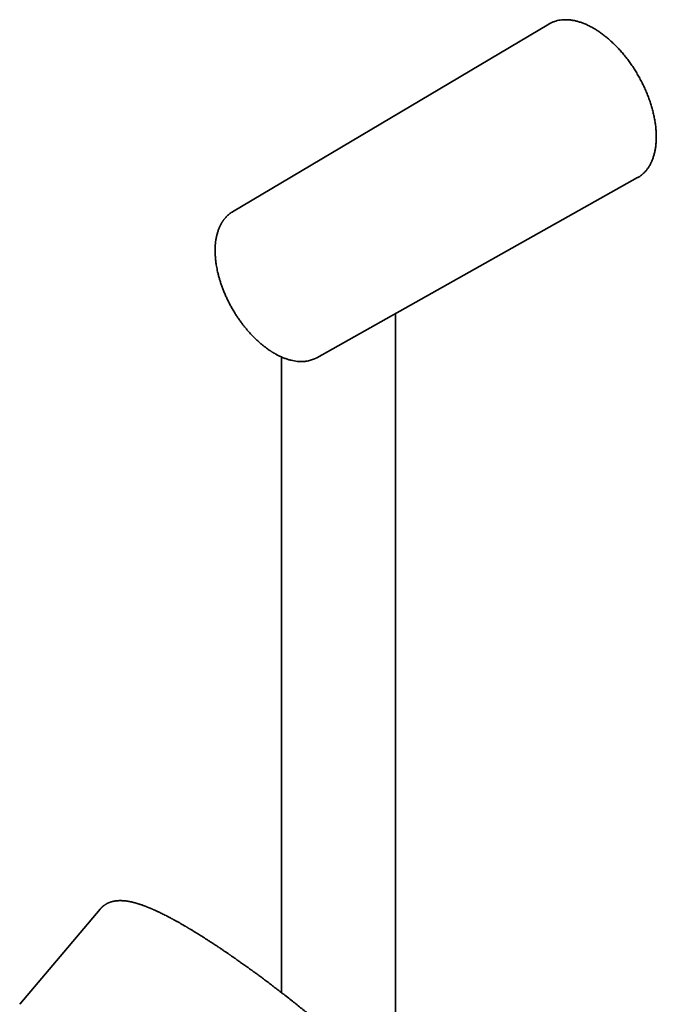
# Model space of a CAD drawing. Header units: millimetres. Extents: x 8 to 890, y 12 to 1884.
# Tile 13 of 27: x 683 to 789, y 727 to 891. Entities that reach past the tile are written whole.
import ezdxf

# ---------------------------------------------------------------- set-up
doc = ezdxf.new("R2010")
doc.units = ezdxf.units.MM

msp = doc.modelspace()

# ---------------------------------------------------------------- linework, layer by layer
at = {"color": 7, "linetype": 'Continuous', "lineweight": 35}
for p, q in [((770.72, 890.07), (718.12, 858.86)), ((732.14, 834.58), (785.47, 864.52)), ((745.22, 712.78), (745.22, 841.92)), ((726.22, 834.71), (726.22, 729.01))]:
    msp.add_line(p, q, dxfattribs=at)
at = {"color": 7, "linetype": 'Continuous', "lineweight": 35, "flags": 128}
for points in [[(717.88, 858.7), (718.02, 858.79), (718.12, 858.86)], [(732.14, 834.58), (732.14, 834.58), (732.14, 834.58)], [(696.09, 742.88), (689.43, 735.01), (682.71, 727.05)]]:
    msp.add_lwpolyline(points, dxfattribs=at)
at = {"color": 7, "linetype": 'Continuous', "lineweight": 35}
for points, knots in [([(788.57, 871.3), (788.57, 871.53), (788.56, 871.98), (788.51, 872.69), (788.43, 873.4), (788.32, 874.13), (788.17, 874.87), (787.99, 875.62), (787.78, 876.37), (787.55, 877.12), (787.28, 877.88), (786.98, 878.63), (786.65, 879.38), (786.3, 880.13), (785.92, 880.86), (785.52, 881.58), (785.1, 882.29), (784.65, 882.99), (784.18, 883.66), (783.7, 884.32), (783.19, 884.95), (782.67, 885.57), (782.14, 886.15), (781.59, 886.71), (781.03, 887.23), (780.47, 887.73), (779.89, 888.19), (779.31, 888.62), (778.73, 889.02), (778.14, 889.37), (777.56, 889.69), (776.97, 889.97), (776.4, 890.21), (775.82, 890.41), (775.25, 890.57), (774.7, 890.69), (774.15, 890.76), (773.62, 890.79), (773.1, 890.78), (772.59, 890.73), (772.1, 890.64), (771.64, 890.5), (771.19, 890.32), (770.89, 890.17), (770.74, 890.08), (770.72, 890.06)], [0, 0, 0, 0, 0.023741, 0.047481, 0.071222, 0.094962, 0.118703, 0.142444, 0.166184, 0.189925, 0.213665, 0.237406, 0.261146, 0.284887, 0.308628, 0.332368, 0.356109, 0.379849, 0.40359, 0.427331, 0.451071, 0.474812, 0.498552, 0.522293, 0.546034, 0.569774, 0.593515, 0.617255, 0.640996, 0.664737, 0.688477, 0.712218, 0.735958, 0.759699, 0.783439, 0.80718, 0.830921, 0.854661, 0.878402, 0.902142, 0.925883, 0.949624, 0.973364, 0.997105, 1, 1, 1, 1]), ([(785.47, 864.52), (785.48, 864.53), (785.64, 864.61), (785.92, 864.8), (786.3, 865.1), (786.65, 865.44), (786.98, 865.81), (787.28, 866.22), (787.55, 866.67), (787.78, 867.15), (787.99, 867.66), (788.17, 868.2), (788.32, 868.77), (788.43, 869.36), (788.51, 869.99), (788.56, 870.63), (788.57, 871.08), (788.57, 871.3)], [0, 0, 0, 0, 0.008839, 0.079636, 0.150433, 0.221231, 0.292028, 0.362825, 0.433622, 0.50442, 0.575217, 0.646014, 0.716811, 0.787608, 0.858406, 0.929203, 1, 1, 1, 1]), ([(717.87, 858.7), (717.87, 858.7), (717.79, 858.65), (717.65, 858.54), (717.44, 858.37), (717.26, 858.21), (717.11, 858.06), (716.97, 857.91), (716.86, 857.78), (716.76, 857.66), (716.68, 857.56), (716.62, 857.47), (716.57, 857.4), (716.53, 857.34), (716.49, 857.3), (716.46, 857.25), (716.43, 857.2), (716.39, 857.14), (716.33, 857.05), (716.26, 856.92), (716.19, 856.79), (716.11, 856.64), (716.03, 856.48), (715.95, 856.3), (715.86, 856.1), (715.78, 855.88), (715.66, 855.57), (715.54, 855.15), (715.42, 854.64), (715.33, 854.11), (715.26, 853.58), (715.23, 853.13), (715.22, 852.8), (715.21, 852.58), (715.21, 852.38), (715.21, 852.2), (715.22, 852.04), (715.22, 851.88), (715.23, 851.74), (715.23, 851.59), (715.25, 851.39), (715.27, 851.14), (715.29, 850.85), (715.33, 850.53), (715.38, 850.18), (715.44, 849.79), (715.52, 849.34), (715.63, 848.84), (715.76, 848.3), (715.91, 847.75), (716.08, 847.19), (716.27, 846.62), (716.49, 846.03), (716.73, 845.41), (717.01, 844.78), (717.31, 844.15), (717.62, 843.52), (717.95, 842.92), (718.29, 842.33), (718.64, 841.76), (719, 841.21), (719.37, 840.69), (719.74, 840.18), (720.11, 839.7), (720.53, 839.2), (720.97, 838.69), (721.45, 838.18), (721.93, 837.7), (722.38, 837.28), (722.81, 836.91), (723.19, 836.59), (723.55, 836.31), (723.89, 836.06), (724.15, 835.88), (724.34, 835.75), (724.47, 835.67), (724.58, 835.59), (724.69, 835.53), (724.78, 835.47), (724.84, 835.43), (724.89, 835.4), (724.95, 835.37), (725.02, 835.33), (725.12, 835.27), (725.25, 835.2), (725.41, 835.11), (725.59, 835.01), (725.79, 834.91), (726.02, 834.8), (726.27, 834.69), (726.53, 834.58), (726.81, 834.47), (727.08, 834.37), (727.44, 834.26), (727.87, 834.14), (728.37, 834.03), (728.75, 833.98), (729, 833.96), (729.13, 833.95), (729.25, 833.94), (729.37, 833.94), (729.47, 833.93), (729.55, 833.93), (729.61, 833.93), (729.66, 833.94), (729.72, 833.94), (729.81, 833.94), (729.92, 833.95), (730.05, 833.95), (730.2, 833.97), (730.36, 833.99), (730.61, 834.03), (730.91, 834.09), (731.25, 834.19), (731.51, 834.29), (731.7, 834.37), (731.83, 834.42), (731.94, 834.48), (732.04, 834.53), (732.11, 834.56), (732.14, 834.58)], [0, 0, 0, 0, 0.000147, 0.0110744, 0.0211518, 0.0303791, 0.0387565, 0.0462839, 0.0529617, 0.05879, 0.0634979, 0.0674544, 0.0706595, 0.0731135, 0.0750959, 0.0771113, 0.07917, 0.0812721, 0.0858221, 0.0908955, 0.0966848, 0.1024586, 0.1088026, 0.1157168, 0.1232008, 0.1312544, 0.1396847, 0.1567044, 0.1734886, 0.1900374, 0.2063513, 0.2224305, 0.229261, 0.2354783, 0.2410664, 0.2460255, 0.2503558, 0.2550758, 0.2587194, 0.2621279, 0.2679045, 0.2746821, 0.2824607, 0.2911108, 0.3003205, 0.3100759, 0.3222736, 0.3352291, 0.3489423, 0.3634132, 0.3772262, 0.3916655, 0.4067308, 0.4224224, 0.438739, 0.4552005, 0.4714107, 0.4873699, 0.5030781, 0.5185355, 0.5337423, 0.5486986, 0.5634044, 0.5778599, 0.5920652, 0.6094695, 0.6264831, 0.6431063, 0.6593253, 0.6731287, 0.68605, 0.6980891, 0.7092458, 0.7195198, 0.7237609, 0.727831, 0.7317301, 0.7352149, 0.7380414, 0.7401763, 0.7416837, 0.7432517, 0.7453283, 0.7487625, 0.7530449, 0.758176, 0.7641559, 0.7706954, 0.7780179, 0.7861234, 0.7949814, 0.8040744, 0.8132184, 0.8224134, 0.8394023, 0.856563, 0.8738958, 0.8783358, 0.8827869, 0.8872492, 0.8914922, 0.8950759, 0.8979431, 0.9001638, 0.901794, 0.9035471, 0.9068497, 0.9109311, 0.9157914, 0.9214307, 0.9278492, 0.934646, 0.9493143, 0.9632065, 0.976322, 0.9822299, 0.9876522, 0.9924187, 0.996533, 1, 1, 1, 1]), ([(707.12, 741.75), (707.09, 741.77), (706.95, 741.84), (706.69, 741.97), (706.36, 742.14), (706.09, 742.26), (705.88, 742.36), (705.73, 742.44), (705.57, 742.51), (705.42, 742.58), (705.27, 742.65), (705.14, 742.71), (705.02, 742.76), (704.93, 742.8), (704.83, 742.84), (704.73, 742.89), (704.61, 742.94), (704.49, 742.99), (704.37, 743.04), (704.26, 743.09), (704.15, 743.13), (704.03, 743.18), (703.92, 743.22), (703.81, 743.27), (703.71, 743.31), (703.63, 743.34), (703.57, 743.36), (703.52, 743.38), (703.47, 743.4), (703.42, 743.42), (703.36, 743.44), (703.25, 743.48), (703.11, 743.53), (702.94, 743.59), (702.79, 743.64), (702.65, 743.68), (702.53, 743.72), (702.42, 743.76), (702.31, 743.79), (702.2, 743.83), (702.08, 743.86), (701.95, 743.9), (701.81, 743.93), (701.69, 743.97), (701.58, 743.99), (701.49, 744.02), (701.41, 744.04), (701.33, 744.06), (701.24, 744.08), (701.14, 744.1), (701.04, 744.12), (700.94, 744.14), (700.86, 744.15), (700.77, 744.17), (700.68, 744.18), (700.57, 744.2), (700.46, 744.22), (700.36, 744.23), (700.27, 744.24), (700.19, 744.25), (700.13, 744.26), (700.08, 744.26), (700.04, 744.26), (699.99, 744.27), (699.93, 744.27), (699.87, 744.28), (699.8, 744.28), (699.74, 744.28), (699.69, 744.28), (699.64, 744.29), (699.59, 744.29), (699.54, 744.29), (699.47, 744.29), (699.41, 744.29), (699.34, 744.29), (699.29, 744.29), (699.24, 744.29), (699.18, 744.28), (699.13, 744.28), (699.06, 744.28), (698.99, 744.27), (698.9, 744.27), (698.81, 744.26), (698.71, 744.25), (698.62, 744.23), (698.51, 744.22), (698.42, 744.2), (698.33, 744.18), (698.25, 744.16), (698.16, 744.14), (698.07, 744.12), (697.98, 744.09), (697.88, 744.06), (697.79, 744.03), (697.69, 744), (697.58, 743.96), (697.48, 743.92), (697.4, 743.88), (697.32, 743.84), (697.25, 743.8), (697.18, 743.77), (697.1, 743.72), (697.01, 743.67), (696.92, 743.62), (696.83, 743.56), (696.75, 743.5), (696.68, 743.45), (696.62, 743.4), (696.57, 743.36), (696.52, 743.32), (696.46, 743.27), (696.41, 743.22), (696.35, 743.17), (696.29, 743.11), (696.23, 743.04), (696.16, 742.96), (696.11, 742.91), (696.09, 742.88)], [0, 0, 0, 0, 0.005496, 0.031596, 0.056851, 0.080688, 0.092643, 0.104594, 0.116627, 0.128741, 0.140911, 0.152187, 0.160763, 0.168334, 0.175851, 0.184224, 0.193453, 0.203481, 0.214187, 0.22307, 0.23237, 0.242086, 0.252219, 0.261904, 0.270292, 0.277384, 0.282293, 0.286305, 0.290119, 0.294718, 0.300109, 0.306293, 0.322229, 0.33899, 0.351466, 0.36359, 0.374783, 0.385044, 0.394512, 0.404739, 0.416156, 0.428718, 0.441489, 0.454097, 0.46371, 0.472541, 0.48056, 0.488028, 0.496307, 0.505895, 0.516357, 0.52596, 0.534295, 0.541459, 0.551168, 0.561878, 0.573384, 0.582331, 0.591546, 0.600111, 0.607218, 0.610937, 0.614545, 0.619111, 0.624677, 0.631247, 0.638369, 0.644455, 0.649497, 0.653593, 0.658234, 0.663924, 0.67025, 0.677196, 0.683441, 0.688838, 0.693387, 0.698527, 0.704044, 0.710003, 0.71704, 0.725417, 0.734591, 0.743017, 0.75351, 0.762873, 0.771599, 0.7797, 0.787674, 0.795767, 0.804042, 0.813277, 0.82137, 0.830132, 0.839452, 0.849329, 0.858827, 0.867107, 0.874184, 0.880602, 0.887336, 0.893896, 0.901978, 0.911846, 0.920123, 0.927979, 0.935282, 0.941621, 0.946963, 0.951544, 0.957152, 0.964159, 0.969277, 0.975235, 0.982712, 0.991729, 1, 1, 1, 1]), ([(715.85, 736.5), (715.69, 736.61), (715.36, 736.83), (714.88, 737.15), (714.4, 737.45), (713.96, 737.74), (713.54, 738.01), (713.16, 738.25), (712.8, 738.48), (712.47, 738.68), (712.18, 738.87), (711.91, 739.03), (711.68, 739.17), (711.47, 739.3), (711.27, 739.42), (711.11, 739.52), (710.97, 739.6), (710.85, 739.67), (710.76, 739.73), (710.67, 739.78), (710.61, 739.82), (710.56, 739.85), (710.52, 739.87), (710.47, 739.9), (710.42, 739.93), (710.32, 739.99), (710.19, 740.06), (710.02, 740.16), (709.83, 740.27), (709.63, 740.38), (709.42, 740.51), (709.21, 740.63), (709, 740.74), (708.82, 740.84), (708.66, 740.93), (708.5, 741.02), (708.36, 741.1), (708.23, 741.17), (708.1, 741.24), (707.97, 741.31), (707.84, 741.38), (707.68, 741.46), (707.51, 741.55), (707.32, 741.65), (707.19, 741.72), (707.12, 741.75)], [0, 0, 0, 0, 0.049331, 0.102024, 0.152076, 0.199493, 0.244264, 0.285657, 0.324495, 0.360776, 0.394499, 0.422933, 0.449249, 0.473447, 0.495524, 0.515475, 0.530294, 0.543355, 0.554659, 0.564204, 0.571991, 0.578019, 0.581488, 0.586149, 0.592825, 0.601516, 0.619744, 0.639801, 0.661611, 0.685174, 0.710493, 0.737332, 0.763244, 0.784537, 0.804636, 0.823541, 0.841252, 0.857767, 0.873894, 0.888909, 0.906324, 0.926138, 0.948354, 0.972975, 1, 1, 1, 1]), ([(726.15, 729.07), (725.92, 729.24), (725.45, 729.6), (724.76, 730.13), (724.08, 730.64), (723.43, 731.13), (722.81, 731.6), (722.22, 732.03), (721.68, 732.43), (721.17, 732.79), (720.69, 733.14), (720.23, 733.47), (719.82, 733.76), (719.46, 734.02), (719.15, 734.24), (718.85, 734.45), (718.58, 734.64), (718.34, 734.8), (718.14, 734.95), (717.96, 735.07), (717.82, 735.17), (717.72, 735.23), (717.66, 735.28), (717.61, 735.31), (717.55, 735.35), (717.46, 735.41), (717.35, 735.49), (717.2, 735.59), (717.03, 735.71), (716.83, 735.84), (716.61, 735.99), (716.36, 736.16), (716.11, 736.33), (715.94, 736.45), (715.86, 736.5)], [0, 0, 0, 0, 0.06285, 0.1292364, 0.1931561, 0.254611, 0.313601, 0.3701275, 0.421169, 0.4700225, 0.5166889, 0.5611689, 0.6034633, 0.6361869, 0.667471, 0.697046, 0.7237372, 0.7474079, 0.7680585, 0.7856887, 0.8000358, 0.8114814, 0.815184, 0.8193786, 0.8256426, 0.834001, 0.8460412, 0.8607852, 0.8782322, 0.8983819, 0.9212359, 0.9467968, 0.9750696, 1, 1, 1, 1]), ([(764.67, 684.02), (764.68, 684.04), (764.7, 684.07), (764.74, 684.11), (764.77, 684.15), (764.8, 684.19), (764.84, 684.23), (764.88, 684.29), (764.93, 684.36), (764.98, 684.43), (765.02, 684.5), (765.06, 684.56), (765.09, 684.61), (765.12, 684.66), (765.15, 684.71), (765.18, 684.77), (765.21, 684.83), (765.26, 684.93), (765.31, 685.06), (765.37, 685.2), (765.41, 685.32), (765.45, 685.43), (765.48, 685.54), (765.51, 685.66), (765.54, 685.8), (765.57, 685.96), (765.6, 686.13), (765.62, 686.3), (765.63, 686.47), (765.64, 686.63), (765.64, 686.77), (765.64, 686.89), (765.63, 686.97), (765.63, 687.02), (765.63, 687.06), (765.63, 687.11), (765.62, 687.15), (765.62, 687.2), (765.61, 687.26), (765.61, 687.32), (765.6, 687.38), (765.59, 687.44), (765.59, 687.49), (765.58, 687.54), (765.57, 687.58), (765.57, 687.63), (765.56, 687.69), (765.54, 687.76), (765.53, 687.84), (765.51, 687.93), (765.49, 688.02), (765.47, 688.09), (765.46, 688.15), (765.45, 688.2), (765.44, 688.24), (765.43, 688.28), (765.42, 688.32), (765.41, 688.36), (765.39, 688.41), (765.37, 688.48), (765.36, 688.54), (765.34, 688.61), (765.32, 688.67), (765.3, 688.72), (765.28, 688.77), (765.27, 688.83), (765.25, 688.88), (765.21, 689), (765.16, 689.15), (765.08, 689.33), (765.01, 689.52), (764.93, 689.71), (764.85, 689.9), (764.76, 690.09), (764.69, 690.24), (764.63, 690.36), (764.59, 690.45), (764.55, 690.53), (764.5, 690.62), (764.45, 690.72), (764.36, 690.89), (764.24, 691.11), (764.1, 691.36), (763.97, 691.6), (763.85, 691.81), (763.73, 692), (763.61, 692.2), (763.49, 692.39), (763.38, 692.57), (763.27, 692.73), (763.18, 692.88), (763.07, 693.04), (762.96, 693.2), (762.85, 693.38), (762.73, 693.56), (762.62, 693.72), (762.53, 693.84), (762.47, 693.93), (762.43, 693.99), (762.39, 694.04), (762.36, 694.09), (762.32, 694.14), (762.27, 694.21), (762.21, 694.3), (762.14, 694.4), (762.04, 694.54), (761.91, 694.72), (761.76, 694.92), (761.6, 695.13), (761.44, 695.35), (761.29, 695.55), (761.15, 695.73), (761.04, 695.89), (760.91, 696.04), (760.79, 696.2), (760.66, 696.37), (760.54, 696.53), (760.41, 696.68), (760.3, 696.83), (760.19, 696.96), (760.1, 697.08), (760.02, 697.18), (759.95, 697.26), (759.89, 697.34), (759.82, 697.43), (759.74, 697.52), (759.65, 697.63), (759.55, 697.76), (759.44, 697.9), (759.31, 698.05), (759.16, 698.23), (759, 698.43), (758.8, 698.66), (758.6, 698.9), (758.38, 699.16), (758.17, 699.41), (757.95, 699.66), (757.71, 699.94), (757.44, 700.25), (757.14, 700.59), (756.85, 700.92), (756.55, 701.26), (756.26, 701.58), (755.97, 701.9), (755.71, 702.19), (755.46, 702.47), (755.23, 702.71), (755.04, 702.92), (754.87, 703.1), (754.74, 703.25), (754.61, 703.39), (754.48, 703.53), (754.34, 703.67), (754.15, 703.88), (753.9, 704.14), (753.59, 704.47), (753.25, 704.83), (752.88, 705.21), (752.48, 705.63), (752.07, 706.05), (751.66, 706.48), (751.24, 706.9), (750.81, 707.34), (750.37, 707.78), (749.78, 708.37), (749.05, 709.09), (748.2, 709.93), (747.37, 710.73), (746.56, 711.5), (745.75, 712.27), (744.98, 713), (744.26, 713.67), (743.6, 714.29), (742.95, 714.89), (742.32, 715.46), (741.71, 716.02), (741.14, 716.53), (740.61, 717.01), (740.12, 717.44), (739.71, 717.81), (739.37, 718.11), (739.08, 718.36), (738.78, 718.63), (738.43, 718.93), (738.05, 719.27), (737.63, 719.63), (737.18, 720.02), (736.7, 720.44), (736.19, 720.88), (735.66, 721.33), (735.11, 721.8), (734.54, 722.28), (733.95, 722.78), (733.32, 723.3), (732.68, 723.84), (732, 724.4), (731.3, 724.97), (730.57, 725.57), (729.81, 726.18), (729.04, 726.8), (728.25, 727.43), (727.43, 728.07), (726.73, 728.62), (726.3, 728.95), (726.15, 729.07)], [0, 0, 0, 0, 0.001391, 0.002869, 0.00407, 0.005183, 0.006613, 0.00844, 0.010661, 0.012868, 0.01474, 0.016642, 0.018135, 0.019606, 0.021076, 0.022564, 0.024337, 0.026479, 0.031049, 0.035039, 0.038181, 0.041143, 0.044121, 0.047474, 0.0512, 0.056014, 0.061001, 0.065971, 0.070799, 0.075372, 0.079822, 0.084045, 0.085664, 0.087122, 0.088431, 0.089757, 0.091147, 0.092633, 0.094447, 0.096134, 0.098051, 0.100118, 0.101931, 0.103433, 0.104624, 0.105652, 0.107677, 0.109956, 0.112514, 0.115444, 0.118755, 0.120779, 0.122715, 0.124352, 0.12569, 0.126757, 0.127915, 0.129273, 0.131109, 0.133217, 0.135485, 0.13757, 0.139447, 0.141117, 0.14282, 0.144485, 0.146398, 0.148559, 0.155605, 0.160907, 0.16676, 0.173538, 0.179314, 0.185205, 0.191369, 0.194158, 0.196655, 0.199136, 0.201995, 0.205234, 0.208796, 0.21721, 0.225468, 0.231952, 0.238155, 0.24393, 0.249332, 0.254865, 0.26063, 0.264675, 0.268851, 0.273176, 0.277698, 0.28242, 0.287341, 0.29239, 0.295219, 0.297497, 0.299224, 0.300399, 0.301409, 0.30271, 0.304617, 0.306929, 0.309645, 0.312765, 0.317828, 0.323097, 0.328495, 0.334021, 0.339676, 0.343409, 0.347196, 0.351036, 0.35493, 0.358879, 0.362816, 0.366442, 0.370026, 0.373187, 0.375924, 0.378239, 0.38013, 0.381831, 0.383733, 0.385963, 0.388519, 0.39139, 0.394575, 0.398075, 0.401888, 0.40663, 0.411781, 0.417335, 0.422981, 0.428556, 0.434062, 0.439499, 0.44686, 0.45409, 0.46119, 0.46814, 0.475229, 0.48181, 0.487884, 0.493449, 0.498507, 0.503056, 0.506275, 0.50918, 0.511837, 0.514607, 0.517545, 0.52065, 0.526611, 0.533108, 0.540138, 0.547703, 0.555802, 0.564435, 0.572241, 0.580439, 0.588865, 0.597262, 0.605629, 0.621974, 0.638201, 0.652591, 0.666888, 0.681093, 0.695206, 0.706928, 0.718265, 0.729217, 0.739785, 0.749968, 0.759765, 0.768068, 0.776073, 0.783779, 0.78818, 0.792744, 0.797719, 0.803106, 0.809386, 0.816146, 0.823385, 0.831105, 0.839304, 0.847983, 0.856604, 0.865652, 0.875126, 0.885025, 0.89535, 0.9061, 0.917276, 0.928876, 0.940901, 0.95335, 0.96599, 0.979038, 0.992495, 1, 1, 1, 1])]:
    msp.add_open_spline(points, degree=3, knots=knots, dxfattribs=at)

doc.saveas('drawing.dxf')
